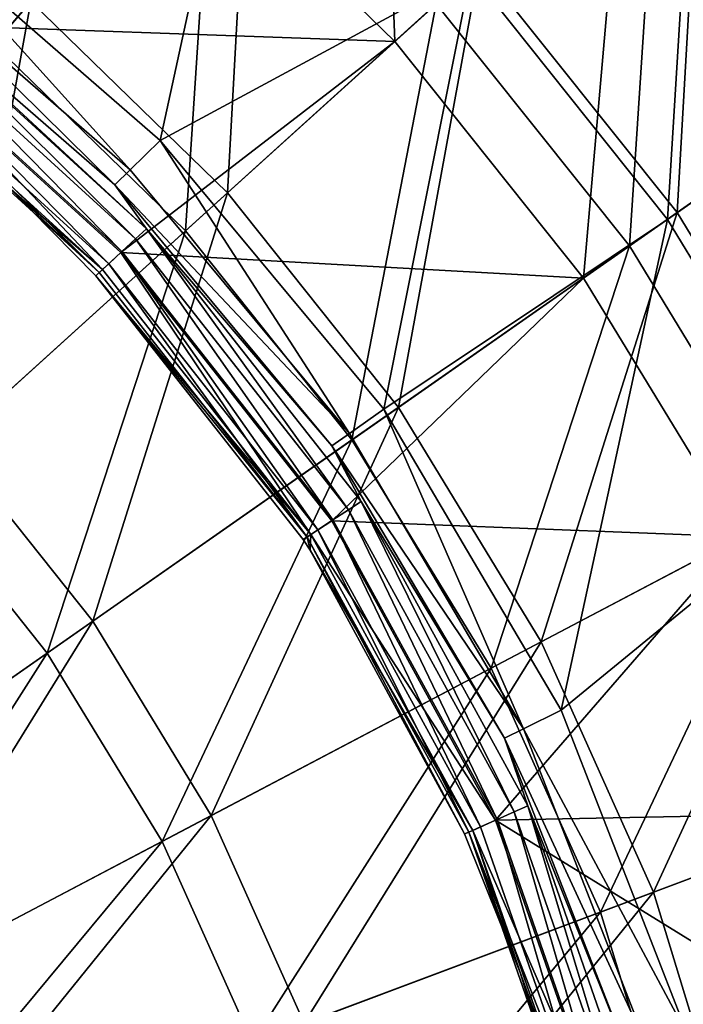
# Model space of a CAD drawing. Header units: millimetres. Extents: x 0 to 178, y -223 to 0.
# Tile 199 of 217: x 124 to 140, y -118 to -94. Entities that reach past the tile are written whole.
import ezdxf

# ---------------------------------------------------------------- set-up
doc = ezdxf.new("R2010")
doc.units = ezdxf.units.MM
doc.header["$LTSCALE"] = 25.4
doc.layers.get('0').update_dxf_attribs({"true_color": 0xff5454})

# ---------------------------------------------------------------- blocks, each defined once
blk = doc.blocks.new('VETRO-I-9132.STL#1')
at = {"color": 35, "true_color": 0x816c61}
mesh = blk.add_polyface(dxfattribs=at)
corners = [(137.821, 156.397, -247.617), (138.481, 145.463, -240.541), (133.221, 149.433, -240.541), (143.917, 151.796, -247.617)]
mesh.append_faces([[corners[k] for k in face] for face in [(0, 1, 2), (1, 0, 3)]], dxfattribs={"vtx0": -1, "color": 35})
mesh = blk.add_polyface(dxfattribs=at)
corners = [(148.365, 145.54, -374.68), (147.947, 156.491, -366.778), (143.017, 150.748, -374.68), (153.975, 150.62, -366.778)]
mesh.append_faces([[corners[k] for k in face] for face in [(0, 1, 2), (1, 0, 3)]], dxfattribs={"vtx0": -1, "color": 35})
mesh = blk.add_polyface(dxfattribs=at)
corners = [(154.871, 151.43, -255.681), (165.396, 148.357, -264.609), (160.21, 144.732, -255.681), (159.561, 155.677, -264.609)]
mesh.append_faces([[corners[k] for k in face] for face in [(0, 1, 2), (1, 0, 3)]], dxfattribs={"vtx0": -1, "color": 35})
mesh = blk.add_polyface(dxfattribs=at)
corners = [(143.017, 150.748, -374.68), (137.06, 155.244, -374.68), (135.392, 146, -381.573)]
mesh.append_faces([[corners[k] for k in face] for face in [(0, 1, 2)]], dxfattribs={"color": 35})
mesh = blk.add_polyface(dxfattribs=at)
corners = [(164.564, 147.775, -357.99), (153.975, 150.62, -366.778), (159.22, 144.04, -366.778), (158.808, 154.996, -357.99)]
mesh.append_faces([[corners[k] for k in face] for face in [(0, 1, 2), (1, 0, 3)]], dxfattribs={"vtx0": -1, "color": 35})
mesh = blk.add_polyface(dxfattribs=at)
corners = [(144.241, 141.806, -239.288), (144.851, 152.884, -246.448), (139.394, 146.526, -239.288), (150.452, 147.43, -246.448)]
mesh.append_faces([[corners[k] for k in face] for face in [(0, 1, 2), (1, 0, 3)]], dxfattribs={"vtx0": -1, "color": 35})
mesh = blk.add_polyface(dxfattribs=at)
corners = [(144.662, 152.663, -374.863), (142.581, 143.096, -381.985), (136.078, 148.751, -381.985)]
mesh.append_faces([[corners[k] for k in face] for face in [(0, 1, 2)]], dxfattribs={"color": 35})
mesh = blk.add_polyface(dxfattribs=at)
corners = [(150.236, 147.234, -374.863), (142.581, 143.096, -381.985), (144.662, 152.663, -374.863)]
mesh.append_faces([[corners[k] for k in face] for face in [(0, 1, 2)]], dxfattribs={"color": 35})
mesh = blk.add_polyface(dxfattribs=at)
corners = [(155.773, 152.247, -366.758), (155.086, 141.15, -374.863), (150.236, 147.234, -374.863), (161.207, 145.429, -366.758)]
mesh.append_faces([[corners[k] for k in face] for face in [(0, 1, 2), (1, 0, 3)]], dxfattribs={"vtx0": -1, "color": 35})
mesh = blk.add_polyface(dxfattribs=at)
corners = [(155.325, 141.317, -246.448), (155.961, 152.418, -254.588), (150.452, 147.43, -246.448), (161.416, 145.575, -254.588)]
mesh.append_faces([[corners[k] for k in face] for face in [(0, 1, 2), (1, 0, 3)]], dxfattribs={"vtx0": -1, "color": 35})
mesh = blk.add_polyface(dxfattribs=at)
corners = [(143.917, 151.796, -247.617), (143.202, 140.865, -240.541), (138.481, 145.463, -240.541), (149.389, 146.467, -247.617)]
mesh.append_faces([[corners[k] for k in face] for face in [(0, 1, 2), (1, 0, 3)]], dxfattribs={"vtx0": -1, "color": 35})
mesh = blk.add_polyface(dxfattribs=at)
corners = [(154.871, 151.43, -255.681), (154.149, 140.495, -247.617), (149.389, 146.467, -247.617), (160.21, 144.732, -255.681)]
mesh.append_faces([[corners[k] for k in face] for face in [(0, 1, 2), (1, 0, 3)]], dxfattribs={"vtx0": -1, "color": 35})
mesh = blk.add_polyface(dxfattribs=at)
corners = [(148.365, 145.54, -374.68), (143.017, 150.748, -374.68), (135.392, 146, -381.573)]
mesh.append_faces([[corners[k] for k in face] for face in [(0, 1, 2)]], dxfattribs={"color": 35})
mesh = blk.add_polyface(dxfattribs=at)
corners = [(133.402, 139.546, -233.217), (133.993, 150.602, -239.288), (128.924, 142.926, -233.217), (139.394, 146.526, -239.288)]
mesh.append_faces([[corners[k] for k in face] for face in [(0, 1, 2), (1, 0, 3)]], dxfattribs={"vtx0": -1, "color": 35})
mesh = blk.add_polyface(dxfattribs=at)
corners = [(153.017, 139.703, -374.68), (153.975, 150.62, -366.778), (148.365, 145.54, -374.68), (159.22, 144.04, -366.778)]
mesh.append_faces([[corners[k] for k in face] for face in [(0, 1, 2), (1, 0, 3)]], dxfattribs={"vtx0": -1, "color": 35})
mesh = blk.add_polyface(dxfattribs=at)
corners = [(136.078, 148.751, -381.985), (141.841, 142.372, -383.128), (135.464, 147.918, -383.128), (142.581, 143.096, -381.985)]
mesh.append_faces([[corners[k] for k in face] for face in [(0, 1, 2), (1, 0, 3)]], dxfattribs={"vtx0": -1, "color": 35})
mesh = blk.add_polyface(dxfattribs=at)
corners = [(135.464, 147.918, -383.128), (141.465, 142.004, -384.578), (135.152, 147.494, -384.578), (141.841, 142.372, -383.128)]
mesh.append_faces([[corners[k] for k in face] for face in [(0, 1, 2), (1, 0, 3)]], dxfattribs={"vtx0": -1, "color": 35})
mesh = blk.add_polyface(dxfattribs=at)
corners = [(141.465, 142.004, -384.578), (142.243, 140.922, -385.009), (135.152, 147.494, -384.578)]
mesh.append_faces([[corners[k] for k in face] for face in [(0, 1, 2)]], dxfattribs={"color": 35})
mesh = blk.add_polyface(dxfattribs=at)
corners = [(135.152, 147.494, -384.578), (142.243, 140.922, -385.009), (135.92, 146.686, -385.009)]
mesh.append_faces([[corners[k] for k in face] for face in [(0, 1, 2)]], dxfattribs={"color": 35})
mesh = blk.add_polyface(dxfattribs=at)
corners = [(148.458, 136.515, -239.288), (150.452, 147.43, -246.448), (144.241, 141.806, -239.288), (155.325, 141.317, -246.448)]
mesh.append_faces([[corners[k] for k in face] for face in [(0, 1, 2), (1, 0, 3)]], dxfattribs={"vtx0": -1, "color": 35})
mesh = blk.add_polyface(dxfattribs=at)
corners = [(150.236, 147.234, -374.863), (148.093, 136.471, -381.985), (142.581, 143.096, -381.985)]
mesh.append_faces([[corners[k] for k in face] for face in [(0, 1, 2)]], dxfattribs={"color": 35})
mesh = blk.add_polyface(dxfattribs=at)
corners = [(155.086, 141.15, -374.863), (148.093, 136.471, -381.985), (150.236, 147.234, -374.863)]
mesh.append_faces([[corners[k] for k in face] for face in [(0, 1, 2)]], dxfattribs={"color": 35})
mesh = blk.add_polyface(dxfattribs=at)
corners = [(135.92, 146.686, -385.009), (141.975, 140.672, -385.3), (135.696, 146.395, -385.3), (142.243, 140.922, -385.009)]
mesh.append_faces([[corners[k] for k in face] for face in [(0, 1, 2), (1, 0, 3)]], dxfattribs={"vtx0": -1, "color": 35})
mesh = blk.add_polyface(dxfattribs=at)
corners = [(137.421, 135.632, -233.217), (139.394, 146.526, -239.288), (133.402, 139.546, -233.217), (144.241, 141.806, -239.288)]
mesh.append_faces([[corners[k] for k in face] for face in [(0, 1, 2), (1, 0, 3)]], dxfattribs={"vtx0": -1, "color": 35})
mesh = blk.add_polyface(dxfattribs=at)
corners = [(135.696, 146.395, -385.3), (141.637, 140.358, -385.38), (135.414, 146.03, -385.38), (141.975, 140.672, -385.3)]
mesh.append_faces([[corners[k] for k in face] for face in [(0, 1, 2), (1, 0, 3)]], dxfattribs={"vtx0": -1, "color": 35})
mesh = blk.add_polyface(dxfattribs=at)
corners = [(149.389, 146.467, -247.617), (147.309, 135.713, -240.541), (143.202, 140.865, -240.541), (154.149, 140.495, -247.617)]
mesh.append_faces([[corners[k] for k in face] for face in [(0, 1, 2), (1, 0, 3)]], dxfattribs={"vtx0": -1, "color": 35})
mesh = blk.add_polyface(dxfattribs=at)
corners = [(141.157, 139.912, -382.286), (135.392, 146, -381.573), (135.015, 145.511, -382.286), (141.61, 140.333, -381.573)]
mesh.append_faces([[corners[k] for k in face] for face in [(0, 1, 2), (1, 0, 3)]], dxfattribs={"vtx0": -1, "color": 35})
mesh = blk.add_polyface(dxfattribs=at)
corners = [(135.414, 146.03, -385.38), (141.312, 140.056, -385.23), (135.144, 145.678, -385.23), (141.637, 140.358, -385.38)]
mesh.append_faces([[corners[k] for k in face] for face in [(0, 1, 2), (1, 0, 3)]], dxfattribs={"vtx0": -1, "color": 35})
mesh = blk.add_polyface(dxfattribs=at)
corners = [(148.365, 145.54, -374.68), (135.392, 146, -381.573), (141.61, 140.333, -381.573)]
mesh.append_faces([[corners[k] for k in face] for face in [(0, 1, 2)]], dxfattribs={"color": 35})
mesh = blk.add_polyface(dxfattribs=at)
corners = [(135.144, 145.678, -385.23), (141.079, 139.84, -384.886), (134.95, 145.426, -384.886), (141.312, 140.056, -385.23)]
mesh.append_faces([[corners[k] for k in face] for face in [(0, 1, 2), (1, 0, 3)]], dxfattribs={"vtx0": -1, "color": 35})
mesh = blk.add_polyface(dxfattribs=at)
corners = [(138.481, 145.463, -240.541), (136.407, 134.713, -234.565), (132.511, 138.508, -234.565), (143.202, 140.865, -240.541)]
mesh.append_faces([[corners[k] for k in face] for face in [(0, 1, 2), (1, 0, 3)]], dxfattribs={"vtx0": -1, "color": 35})
mesh = blk.add_polyface(dxfattribs=at)
corners = [(138.838, 141.943, -384.433), (134.95, 145.426, -384.886), (141.079, 139.84, -384.886)]
mesh.append_faces([[corners[k] for k in face] for face in [(0, 1, 2)]], dxfattribs={"color": 35})
mesh = blk.add_polyface(dxfattribs=at)
corners = [(135.015, 145.511, -382.286), (138.838, 141.943, -383.202), (141.157, 139.912, -382.286)]
mesh.append_faces([[corners[k] for k in face] for face in [(0, 1, 2)]], dxfattribs={"color": 35})
mesh = blk.add_polyface(dxfattribs=at)
corners = [(153.017, 139.703, -374.68), (148.365, 145.54, -374.68), (141.61, 140.333, -381.573)]
mesh.append_faces([[corners[k] for k in face] for face in [(0, 1, 2)]], dxfattribs={"color": 35})
mesh = blk.add_polyface(dxfattribs=at)
corners = [(161.207, 145.429, -366.758), (159.135, 134.505, -374.863), (155.086, 141.15, -374.863), (165.745, 137.983, -366.758)]
mesh.append_faces([[corners[k] for k in face] for face in [(0, 1, 2), (1, 0, 3)]], dxfattribs={"vtx0": -1, "color": 35})
mesh = blk.add_polyface(dxfattribs=at)
corners = [(159.393, 134.641, -246.448), (161.416, 145.575, -254.588), (155.325, 141.317, -246.448), (165.97, 138.102, -254.588)]
mesh.append_faces([[corners[k] for k in face] for face in [(0, 1, 2), (1, 0, 3)]], dxfattribs={"vtx0": -1, "color": 35})
mesh = blk.add_polyface(dxfattribs=at)
corners = [(160.21, 144.732, -255.681), (158.124, 133.972, -247.617), (154.149, 140.495, -247.617), (164.668, 137.416, -255.681)]
mesh.append_faces([[corners[k] for k in face] for face in [(0, 1, 2), (1, 0, 3)]], dxfattribs={"vtx0": -1, "color": 35})
mesh = blk.add_polyface(dxfattribs=at)
corners = [(156.902, 133.329, -374.68), (159.22, 144.04, -366.778), (153.017, 139.703, -374.68), (163.599, 136.854, -366.778)]
mesh.append_faces([[corners[k] for k in face] for face in [(0, 1, 2), (1, 0, 3)]], dxfattribs={"vtx0": -1, "color": 35})
mesh = blk.add_polyface(dxfattribs=at)
corners = [(142.581, 143.096, -381.985), (147.246, 135.875, -383.128), (141.841, 142.372, -383.128), (148.093, 136.471, -381.985)]
mesh.append_faces([[corners[k] for k in face] for face in [(0, 1, 2), (1, 0, 3)]], dxfattribs={"vtx0": -1, "color": 35})
mesh = blk.add_polyface(dxfattribs=at)
corners = [(141.465, 142.004, -384.578), (147.246, 135.875, -383.128), (146.816, 135.572, -384.578), (141.841, 142.372, -383.128)]
mesh.append_faces([[corners[k] for k in face] for face in [(0, 1, 2), (1, 0, 3)]], dxfattribs={"vtx0": -1, "color": 35})
mesh = blk.add_polyface(dxfattribs=at)
corners = [(141.465, 142.004, -384.578), (146.816, 135.572, -384.578), (142.243, 140.922, -385.009)]
mesh.append_faces([[corners[k] for k in face] for face in [(0, 1, 2)]], dxfattribs={"color": 35})
mesh = blk.add_polyface(dxfattribs=at)
corners = [(140.918, 131.245, -233.217), (144.241, 141.806, -239.288), (137.421, 135.632, -233.217), (148.458, 136.515, -239.288)]
mesh.append_faces([[corners[k] for k in face] for face in [(0, 1, 2), (1, 0, 3)]], dxfattribs={"vtx0": -1, "color": 35})
mesh = blk.add_polyface(dxfattribs=at)
corners = [(138.838, 141.943, -384.433), (141.079, 139.84, -384.886), (140.995, 139.761, -384.433)]
mesh.append_faces([[corners[k] for k in face] for face in [(0, 1, 2)]], dxfattribs={"color": 35})
mesh = blk.add_polyface(dxfattribs=at)
corners = [(138.838, 141.943, -383.202), (140.995, 139.761, -384.433), (140.995, 139.761, -383.202), (138.838, 141.943, -384.433)]
mesh.append_faces([[corners[k] for k in face] for face in [(0, 1, 2), (1, 0, 3)]], dxfattribs={"vtx0": -1, "color": 35})
mesh = blk.add_polyface(dxfattribs=at)
corners = [(138.838, 141.943, -383.202), (140.995, 139.761, -383.202), (141.157, 139.912, -382.286)]
mesh.append_faces([[corners[k] for k in face] for face in [(0, 1, 2)]], dxfattribs={"color": 35})
mesh = blk.add_polyface(dxfattribs=at)
corners = [(151.978, 130.738, -239.288), (155.325, 141.317, -246.448), (148.458, 136.515, -239.288), (159.393, 134.641, -246.448)]
mesh.append_faces([[corners[k] for k in face] for face in [(0, 1, 2), (1, 0, 3)]], dxfattribs={"vtx0": -1, "color": 35})
mesh = blk.add_polyface(dxfattribs=at)
corners = [(155.086, 141.15, -374.863), (152.47, 129.048, -381.985), (148.093, 136.471, -381.985)]
mesh.append_faces([[corners[k] for k in face] for face in [(0, 1, 2)]], dxfattribs={"color": 35})
mesh = blk.add_polyface(dxfattribs=at)
corners = [(159.135, 134.505, -374.863), (152.47, 129.048, -381.985), (155.086, 141.15, -374.863)]
mesh.append_faces([[corners[k] for k in face] for face in [(0, 1, 2)]], dxfattribs={"color": 35})
mesh = blk.add_polyface(dxfattribs=at)
corners = [(143.202, 140.865, -240.541), (139.797, 130.461, -234.565), (136.407, 134.713, -234.565), (147.309, 135.713, -240.541)]
mesh.append_faces([[corners[k] for k in face] for face in [(0, 1, 2), (1, 0, 3)]], dxfattribs={"vtx0": -1, "color": 35})
mesh = blk.add_polyface(dxfattribs=at)
corners = [(142.243, 140.922, -385.009), (147.226, 133.994, -385.3), (141.975, 140.672, -385.3), (147.532, 134.196, -385.009)]
mesh.append_faces([[corners[k] for k in face] for face in [(0, 1, 2), (1, 0, 3)]], dxfattribs={"vtx0": -1, "color": 35})
mesh = blk.add_polyface(dxfattribs=at)
corners = [(142.243, 140.922, -385.009), (146.816, 135.572, -384.578), (147.532, 134.196, -385.009)]
mesh.append_faces([[corners[k] for k in face] for face in [(0, 1, 2)]], dxfattribs={"color": 35})
mesh = blk.add_polyface(dxfattribs=at)
corners = [(141.975, 140.672, -385.3), (146.841, 133.74, -385.38), (141.637, 140.358, -385.38), (147.226, 133.994, -385.3)]
mesh.append_faces([[corners[k] for k in face] for face in [(0, 1, 2), (1, 0, 3)]], dxfattribs={"vtx0": -1, "color": 35})
mesh = blk.add_polyface(dxfattribs=at)
corners = [(146.295, 133.379, -382.286), (141.61, 140.333, -381.573), (141.157, 139.912, -382.286), (146.81, 133.719, -381.573)]
mesh.append_faces([[corners[k] for k in face] for face in [(0, 1, 2), (1, 0, 3)]], dxfattribs={"vtx0": -1, "color": 35})
mesh = blk.add_polyface(dxfattribs=at)
corners = [(141.637, 140.358, -385.38), (146.471, 133.495, -385.23), (141.312, 140.056, -385.23), (146.841, 133.74, -385.38)]
mesh.append_faces([[corners[k] for k in face] for face in [(0, 1, 2), (1, 0, 3)]], dxfattribs={"vtx0": -1, "color": 35})
mesh = blk.add_polyface(dxfattribs=at)
corners = [(153.017, 139.703, -374.68), (141.61, 140.333, -381.573), (146.81, 133.719, -381.573)]
mesh.append_faces([[corners[k] for k in face] for face in [(0, 1, 2)]], dxfattribs={"color": 35})
mesh = blk.add_polyface(dxfattribs=at)
corners = [(154.149, 140.495, -247.617), (150.738, 130.085, -240.541), (147.309, 135.713, -240.541), (158.124, 133.972, -247.617)]
mesh.append_faces([[corners[k] for k in face] for face in [(0, 1, 2), (1, 0, 3)]], dxfattribs={"vtx0": -1, "color": 35})
mesh = blk.add_polyface(dxfattribs=at)
corners = [(146.295, 133.379, -382.286), (140.995, 139.761, -383.202), (146.109, 133.257, -383.202), (141.157, 139.912, -382.286)]
mesh.append_faces([[corners[k] for k in face] for face in [(0, 1, 2), (1, 0, 3)]], dxfattribs={"vtx0": -1, "color": 35})
mesh = blk.add_polyface(dxfattribs=at)
corners = [(140.995, 139.761, -384.433), (146.205, 133.32, -384.886), (146.109, 133.257, -384.433), (141.079, 139.84, -384.886)]
mesh.append_faces([[corners[k] for k in face] for face in [(0, 1, 2), (1, 0, 3)]], dxfattribs={"vtx0": -1, "color": 35})
mesh = blk.add_polyface(dxfattribs=at)
corners = [(141.312, 140.056, -385.23), (146.205, 133.32, -384.886), (141.079, 139.84, -384.886), (146.471, 133.495, -385.23)]
mesh.append_faces([[corners[k] for k in face] for face in [(0, 1, 2), (1, 0, 3)]], dxfattribs={"vtx0": -1, "color": 35})
mesh = blk.add_polyface(dxfattribs=at)
corners = [(140.995, 139.761, -383.202), (146.109, 133.257, -384.433), (146.109, 133.257, -383.202), (140.995, 139.761, -384.433)]
mesh.append_faces([[corners[k] for k in face] for face in [(0, 1, 2), (1, 0, 3)]], dxfattribs={"vtx0": -1, "color": 35})
mesh = blk.add_polyface(dxfattribs=at)
corners = [(156.902, 133.329, -374.68), (153.017, 139.703, -374.68), (146.81, 133.719, -381.573)]
mesh.append_faces([[corners[k] for k in face] for face in [(0, 1, 2)]], dxfattribs={"color": 35})
mesh = blk.add_polyface(dxfattribs=at)
corners = [(143.838, 126.454, -233.217), (148.458, 136.515, -239.288), (140.918, 131.245, -233.217), (151.978, 130.738, -239.288)]
mesh.append_faces([[corners[k] for k in face] for face in [(0, 1, 2), (1, 0, 3)]], dxfattribs={"vtx0": -1, "color": 35})
mesh = blk.add_polyface(dxfattribs=at)
corners = [(148.093, 136.471, -381.985), (151.539, 128.595, -383.128), (147.246, 135.875, -383.128), (152.47, 129.048, -381.985)]
mesh.append_faces([[corners[k] for k in face] for face in [(0, 1, 2), (1, 0, 3)]], dxfattribs={"vtx0": -1, "color": 35})
mesh = blk.add_polyface(dxfattribs=at)
corners = [(147.309, 135.713, -240.541), (142.627, 125.816, -234.565), (139.797, 130.461, -234.565), (150.738, 130.085, -240.541)]
mesh.append_faces([[corners[k] for k in face] for face in [(0, 1, 2), (1, 0, 3)]], dxfattribs={"vtx0": -1, "color": 35})
mesh = blk.add_polyface(dxfattribs=at)
corners = [(146.816, 135.572, -384.578), (151.539, 128.595, -383.128), (151.066, 128.365, -384.578), (147.246, 135.875, -383.128)]
mesh.append_faces([[corners[k] for k in face] for face in [(0, 1, 2), (1, 0, 3)]], dxfattribs={"vtx0": -1, "color": 35})
mesh = blk.add_polyface(dxfattribs=at)
corners = [(132.823, 125.585, -228.327), (137.421, 135.632, -233.217), (130.099, 129.002, -228.327), (140.918, 131.245, -233.217)]
mesh.append_faces([[corners[k] for k in face] for face in [(0, 1, 2), (1, 0, 3)]], dxfattribs={"vtx0": -1, "color": 35})
mesh = blk.add_polyface(dxfattribs=at)
corners = [(146.816, 135.572, -384.578), (151.066, 128.365, -384.578), (147.532, 134.196, -385.009)]
mesh.append_faces([[corners[k] for k in face] for face in [(0, 1, 2)]], dxfattribs={"color": 35})
mesh = blk.add_polyface(dxfattribs=at)
corners = [(136.407, 134.713, -234.565), (131.731, 124.821, -229.783), (129.111, 128.108, -229.783), (139.797, 130.461, -234.565)]
mesh.append_faces([[corners[k] for k in face] for face in [(0, 1, 2), (1, 0, 3)]], dxfattribs={"vtx0": -1, "color": 35})
mesh = blk.add_polyface(dxfattribs=at)
corners = [(154.747, 124.565, -239.288), (159.393, 134.641, -246.448), (151.978, 130.738, -239.288), (162.593, 127.507, -246.448)]
mesh.append_faces([[corners[k] for k in face] for face in [(0, 1, 2), (1, 0, 3)]], dxfattribs={"vtx0": -1, "color": 35})
mesh = blk.add_polyface(dxfattribs=at)
corners = [(159.135, 134.505, -374.863), (155.6, 121.018, -381.985), (152.47, 129.048, -381.985)]
mesh.append_faces([[corners[k] for k in face] for face in [(0, 1, 2)]], dxfattribs={"color": 35})
mesh = blk.add_polyface(dxfattribs=at)
corners = [(147.226, 133.994, -385.3), (150.885, 126.355, -385.38), (146.841, 133.74, -385.38), (151.306, 126.543, -385.3)]
mesh.append_faces([[corners[k] for k in face] for face in [(0, 1, 2), (1, 0, 3)]], dxfattribs={"vtx0": -1, "color": 35})
mesh = blk.add_polyface(dxfattribs=at)
corners = [(147.532, 134.196, -385.009), (151.306, 126.543, -385.3), (147.226, 133.994, -385.3), (151.642, 126.692, -385.009)]
mesh.append_faces([[corners[k] for k in face] for face in [(0, 1, 2), (1, 0, 3)]], dxfattribs={"vtx0": -1, "color": 35})
mesh = blk.add_polyface(dxfattribs=at)
corners = [(147.532, 134.196, -385.009), (151.066, 128.365, -384.578), (151.642, 126.692, -385.009)]
mesh.append_faces([[corners[k] for k in face] for face in [(0, 1, 2)]], dxfattribs={"color": 35})
mesh = blk.add_polyface(dxfattribs=at)
corners = [(158.124, 133.972, -247.617), (153.435, 124.073, -240.541), (150.738, 130.085, -240.541), (161.25, 127.004, -247.617)]
mesh.append_faces([[corners[k] for k in face] for face in [(0, 1, 2), (1, 0, 3)]], dxfattribs={"vtx0": -1, "color": 35})
mesh = blk.add_polyface(dxfattribs=at)
corners = [(150.851, 126.34, -381.573), (146.295, 133.379, -382.286), (150.287, 126.089, -382.286), (146.81, 133.719, -381.573)]
mesh.append_faces([[corners[k] for k in face] for face in [(0, 1, 2), (1, 0, 3)]], dxfattribs={"vtx0": -1, "color": 35})
mesh = blk.add_polyface(dxfattribs=at)
corners = [(146.841, 133.74, -385.38), (150.479, 126.175, -385.23), (146.471, 133.495, -385.23), (150.885, 126.355, -385.38)]
mesh.append_faces([[corners[k] for k in face] for face in [(0, 1, 2), (1, 0, 3)]], dxfattribs={"vtx0": -1, "color": 35})
mesh = blk.add_polyface(dxfattribs=at)
corners = [(156.902, 133.329, -374.68), (146.81, 133.719, -381.573), (150.851, 126.34, -381.573)]
mesh.append_faces([[corners[k] for k in face] for face in [(0, 1, 2)]], dxfattribs={"color": 35})
mesh = blk.add_polyface(dxfattribs=at)
corners = [(146.295, 133.379, -382.286), (146.109, 133.257, -383.202), (146.277, 133, -383.202)]
mesh.append_faces([[corners[k] for k in face] for face in [(0, 1, 2)]], dxfattribs={"color": 35})
mesh = blk.add_polyface(dxfattribs=at)
corners = [(146.205, 133.32, -384.886), (146.277, 133, -384.433), (146.109, 133.257, -384.433)]
mesh.append_faces([[corners[k] for k in face] for face in [(0, 1, 2)]], dxfattribs={"color": 35})
mesh = blk.add_polyface(dxfattribs=at)
corners = [(146.471, 133.495, -385.23), (150.189, 126.046, -384.886), (146.205, 133.32, -384.886), (150.479, 126.175, -385.23)]
mesh.append_faces([[corners[k] for k in face] for face in [(0, 1, 2), (1, 0, 3)]], dxfattribs={"vtx0": -1, "color": 35})
mesh = blk.add_polyface(dxfattribs=at)
corners = [(146.205, 133.32, -384.886), (150.189, 126.046, -384.886), (150.083, 125.999, -384.433)]
mesh.append_faces([[corners[k] for k in face] for face in [(0, 1, 2)]], dxfattribs={"color": 35})
mesh = blk.add_polyface(dxfattribs=at)
corners = [(146.205, 133.32, -384.886), (150.083, 125.999, -384.433), (146.277, 133, -384.433)]
mesh.append_faces([[corners[k] for k in face] for face in [(0, 1, 2)]], dxfattribs={"color": 35})
mesh = blk.add_polyface(dxfattribs=at)
corners = [(146.295, 133.379, -382.286), (146.277, 133, -383.202), (150.287, 126.089, -382.286)]
mesh.append_faces([[corners[k] for k in face] for face in [(0, 1, 2)]], dxfattribs={"color": 35})
mesh = blk.add_polyface(dxfattribs=at)
corners = [(159.956, 126.519, -374.68), (156.902, 133.329, -374.68), (150.851, 126.34, -381.573)]
mesh.append_faces([[corners[k] for k in face] for face in [(0, 1, 2)]], dxfattribs={"color": 35})
mesh = blk.add_polyface(dxfattribs=at)
corners = [(146.109, 133.257, -383.202), (146.277, 133, -384.433), (146.277, 133, -383.202), (146.109, 133.257, -384.433)]
mesh.append_faces([[corners[k] for k in face] for face in [(0, 1, 2), (1, 0, 3)]], dxfattribs={"vtx0": -1, "color": 35})
mesh = blk.add_polyface(dxfattribs=at)
corners = [(146.277, 133, -383.202), (150.083, 125.999, -384.433), (150.083, 125.999, -383.202), (146.277, 133, -384.433)]
mesh.append_faces([[corners[k] for k in face] for face in [(0, 1, 2), (1, 0, 3)]], dxfattribs={"vtx0": -1, "color": 35})
mesh = blk.add_polyface(dxfattribs=at)
corners = [(146.277, 133, -383.202), (150.083, 125.999, -383.202), (150.287, 126.089, -382.286)]
mesh.append_faces([[corners[k] for k in face] for face in [(0, 1, 2)]], dxfattribs={"color": 35})
mesh = blk.add_polyface(dxfattribs=at)
corners = [(135.097, 121.853, -228.327), (140.918, 131.245, -233.217), (132.823, 125.585, -228.327), (143.838, 126.454, -233.217)]
mesh.append_faces([[corners[k] for k in face] for face in [(0, 1, 2), (1, 0, 3)]], dxfattribs={"vtx0": -1, "color": 35})
mesh = blk.add_polyface(dxfattribs=at)
corners = [(146.134, 121.335, -233.217), (151.978, 130.738, -239.288), (143.838, 126.454, -233.217), (154.747, 124.565, -239.288)]
mesh.append_faces([[corners[k] for k in face] for face in [(0, 1, 2), (1, 0, 3)]], dxfattribs={"vtx0": -1, "color": 35})
mesh = blk.add_polyface(dxfattribs=at)
corners = [(139.797, 130.461, -234.565), (133.918, 121.233, -229.783), (131.731, 124.821, -229.783), (142.627, 125.816, -234.565)]
mesh.append_faces([[corners[k] for k in face] for face in [(0, 1, 2), (1, 0, 3)]], dxfattribs={"vtx0": -1, "color": 35})
mesh = blk.add_polyface(dxfattribs=at)
corners = [(150.738, 130.085, -240.541), (144.853, 120.854, -234.565), (142.627, 125.816, -234.565), (153.435, 124.073, -240.541)]
mesh.append_faces([[corners[k] for k in face] for face in [(0, 1, 2), (1, 0, 3)]], dxfattribs={"vtx0": -1, "color": 35})
mesh = blk.add_polyface(dxfattribs=at)
corners = [(151.539, 128.595, -383.128), (155.6, 121.018, -381.985), (154.608, 120.721, -383.128), (152.47, 129.048, -381.985)]
mesh.append_faces([[corners[k] for k in face] for face in [(0, 1, 2), (1, 0, 3)]], dxfattribs={"vtx0": -1, "color": 35})
mesh = blk.add_polyface(dxfattribs=at)
corners = [(151.066, 128.365, -384.578), (154.608, 120.721, -383.128), (154.105, 120.57, -384.578), (151.539, 128.595, -383.128)]
mesh.append_faces([[corners[k] for k in face] for face in [(0, 1, 2), (1, 0, 3)]], dxfattribs={"vtx0": -1, "color": 35})
mesh = blk.add_polyface(dxfattribs=at)
corners = [(151.066, 128.365, -384.578), (154.105, 120.57, -384.578), (151.642, 126.692, -385.009)]
mesh.append_faces([[corners[k] for k in face] for face in [(0, 1, 2)]], dxfattribs={"color": 35})
mesh = blk.add_polyface(dxfattribs=at)
corners = [(156.72, 118.094, -239.288), (162.593, 127.507, -246.448), (154.747, 124.565, -239.288), (164.873, 120.029, -246.448)]
mesh.append_faces([[corners[k] for k in face] for face in [(0, 1, 2), (1, 0, 3)]], dxfattribs={"vtx0": -1, "color": 35})
mesh = blk.add_polyface(dxfattribs=at)
corners = [(161.25, 127.004, -247.617), (155.357, 117.77, -240.541), (153.435, 124.073, -240.541), (163.477, 119.698, -247.617)]
mesh.append_faces([[corners[k] for k in face] for face in [(0, 1, 2), (1, 0, 3)]], dxfattribs={"vtx0": -1, "color": 35})
mesh = blk.add_polyface(dxfattribs=at)
corners = [(162.133, 119.379, -374.68), (159.956, 126.519, -374.68), (150.851, 126.34, -381.573)]
mesh.append_faces([[corners[k] for k in face] for face in [(0, 1, 2)]], dxfattribs={"color": 35})
mesh = blk.add_polyface(dxfattribs=at)
corners = [(151.306, 126.543, -385.3), (153.658, 118.406, -385.38), (150.885, 126.355, -385.38), (154.104, 118.521, -385.3)]
mesh.append_faces([[corners[k] for k in face] for face in [(0, 1, 2), (1, 0, 3)]], dxfattribs={"vtx0": -1, "color": 35})
mesh = blk.add_polyface(dxfattribs=at)
corners = [(151.642, 126.692, -385.009), (154.104, 118.521, -385.3), (151.306, 126.543, -385.3), (154.46, 118.613, -385.009)]
mesh.append_faces([[corners[k] for k in face] for face in [(0, 1, 2), (1, 0, 3)]], dxfattribs={"vtx0": -1, "color": 35})
mesh = blk.add_polyface(dxfattribs=at)
corners = [(151.642, 126.692, -385.009), (154.105, 120.57, -384.578), (154.46, 118.613, -385.009)]
mesh.append_faces([[corners[k] for k in face] for face in [(0, 1, 2)]], dxfattribs={"color": 35})
mesh = blk.add_polyface(dxfattribs=at)
corners = [(136.885, 117.866, -228.327), (143.838, 126.454, -233.217), (135.097, 121.853, -228.327), (146.134, 121.335, -233.217)]
mesh.append_faces([[corners[k] for k in face] for face in [(0, 1, 2), (1, 0, 3)]], dxfattribs={"vtx0": -1, "color": 35})
mesh = blk.add_polyface(dxfattribs=at)
corners = [(153.622, 118.397, -381.573), (150.287, 126.089, -382.286), (153.024, 118.242, -382.286), (150.851, 126.34, -381.573)]
mesh.append_faces([[corners[k] for k in face] for face in [(0, 1, 2), (1, 0, 3)]], dxfattribs={"vtx0": -1, "color": 35})
mesh = blk.add_polyface(dxfattribs=at)
corners = [(150.885, 126.355, -385.38), (153.229, 118.295, -385.23), (150.479, 126.175, -385.23), (153.658, 118.406, -385.38)]
mesh.append_faces([[corners[k] for k in face] for face in [(0, 1, 2), (1, 0, 3)]], dxfattribs={"vtx0": -1, "color": 35})
mesh = blk.add_polyface(dxfattribs=at)
corners = [(162.133, 119.379, -374.68), (150.851, 126.34, -381.573), (153.622, 118.397, -381.573)]
mesh.append_faces([[corners[k] for k in face] for face in [(0, 1, 2)]], dxfattribs={"color": 35})
mesh = blk.add_polyface(dxfattribs=at)
corners = [(150.287, 126.089, -382.286), (150.083, 125.999, -383.202), (151.454, 122.583, -383.202)]
mesh.append_faces([[corners[k] for k in face] for face in [(0, 1, 2)]], dxfattribs={"color": 35})
mesh = blk.add_polyface(dxfattribs=at)
corners = [(150.189, 126.046, -384.886), (151.454, 122.583, -384.433), (150.083, 125.999, -384.433)]
mesh.append_faces([[corners[k] for k in face] for face in [(0, 1, 2)]], dxfattribs={"color": 35})
mesh = blk.add_polyface(dxfattribs=at)
corners = [(150.083, 125.999, -383.202), (151.454, 122.583, -384.433), (151.454, 122.583, -383.202), (150.083, 125.999, -384.433)]
mesh.append_faces([[corners[k] for k in face] for face in [(0, 1, 2), (1, 0, 3)]], dxfattribs={"vtx0": -1, "color": 35})
mesh = blk.add_polyface(dxfattribs=at)
corners = [(150.189, 126.046, -384.886), (153.229, 118.295, -385.23), (152.921, 118.215, -384.886), (150.479, 126.175, -385.23)]
mesh.append_faces([[corners[k] for k in face] for face in [(0, 1, 2), (1, 0, 3)]], dxfattribs={"vtx0": -1, "color": 35})
mesh = blk.add_polyface(dxfattribs=at)
corners = [(150.189, 126.046, -384.886), (152.921, 118.215, -384.886), (151.454, 122.583, -384.433)]
mesh.append_faces([[corners[k] for k in face] for face in [(0, 1, 2)]], dxfattribs={"color": 35})
mesh = blk.add_polyface(dxfattribs=at)
corners = [(150.287, 126.089, -382.286), (151.454, 122.583, -383.202), (153.024, 118.242, -382.286)]
mesh.append_faces([[corners[k] for k in face] for face in [(0, 1, 2)]], dxfattribs={"color": 35})
mesh = blk.add_polyface(dxfattribs=at)
corners = [(142.627, 125.816, -234.565), (135.638, 117.398, -229.783), (133.918, 121.233, -229.783), (144.853, 120.854, -234.565)]
mesh.append_faces([[corners[k] for k in face] for face in [(0, 1, 2), (1, 0, 3)]], dxfattribs={"vtx0": -1, "color": 35})
mesh = blk.add_polyface(dxfattribs=at)
corners = [(147.77, 115.968, -233.217), (154.747, 124.565, -239.288), (146.134, 121.335, -233.217), (156.72, 118.094, -239.288)]
mesh.append_faces([[corners[k] for k in face] for face in [(0, 1, 2), (1, 0, 3)]], dxfattribs={"vtx0": -1, "color": 35})
mesh = blk.add_polyface(dxfattribs=at)
corners = [(153.435, 124.073, -240.541), (146.439, 115.652, -234.565), (144.853, 120.854, -234.565), (155.357, 117.77, -240.541)]
mesh.append_faces([[corners[k] for k in face] for face in [(0, 1, 2), (1, 0, 3)]], dxfattribs={"vtx0": -1, "color": 35})
mesh = blk.add_polyface(dxfattribs=at)
corners = [(151.454, 122.583, -384.433), (152.921, 118.215, -384.886), (152.809, 118.186, -384.433)]
mesh.append_faces([[corners[k] for k in face] for face in [(0, 1, 2)]], dxfattribs={"color": 35})
mesh = blk.add_polyface(dxfattribs=at)
corners = [(151.454, 122.583, -383.202), (152.809, 118.186, -384.433), (152.809, 118.186, -383.202), (151.454, 122.583, -384.433)]
mesh.append_faces([[corners[k] for k in face] for face in [(0, 1, 2), (1, 0, 3)]], dxfattribs={"vtx0": -1, "color": 35})
mesh = blk.add_polyface(dxfattribs=at)
corners = [(151.454, 122.583, -383.202), (152.809, 118.186, -383.202), (153.024, 118.242, -382.286)]
mesh.append_faces([[corners[k] for k in face] for face in [(0, 1, 2)]], dxfattribs={"color": 35})

msp = doc.modelspace()

# ---------------------------------------------------------------- block references
at = {"color": 0}
msp.add_blockref('VETRO-I-9132.STL#1', (-15.066, -239.983, 385.38), dxfattribs=at)

doc.saveas('drawing.dxf')
